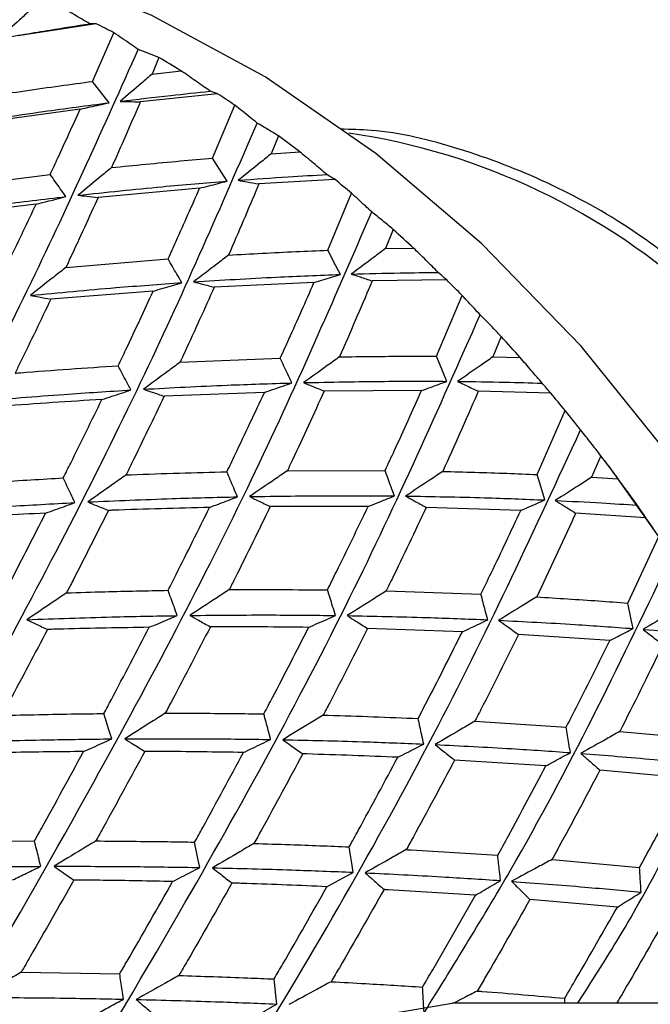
# Model space of a CAD drawing. Header units: millimetres. Extents: x 73 to 180, y 34 to 171.
# Tile 38 of 59: x 105.27 to 107.37, y 135.45 to 138.73. Entities that reach past the tile are written whole.
import ezdxf

# ---------------------------------------------------------------- set-up
doc = ezdxf.new("R2010")
doc.units = ezdxf.units.MM

msp = doc.modelspace()

# ---------------------------------------------------------------- linework, layer by layer
at = {"color": 7, "linetype": 'Continuous', "lineweight": 25}
for p, q in [((105.5284, 138.7155), (105.2689, 138.6752)), ((105.5165, 138.5235), (105.5872, 138.6853)), ((105.737, 138.6027), (105.7142, 138.5479)), ((105.7142, 138.5479), (105.8108, 138.5589)), ((105.9324, 138.4823), (105.6751, 138.4554)), ((105.9158, 138.2675), (105.9898, 138.4442)), ((105.4752, 138.4313), (105.1336, 138.384)), ((106.1352, 138.3418), (106.1111, 138.2822)), ((106.1111, 138.2822), (106.2065, 138.2884)), ((105.0305, 138.1694), (105.3751, 138.2135)), ((106.3234, 138.1962), (106.0699, 138.1818)), ((105.8725, 138.1674), (105.5348, 138.1367)), ((106.2996, 137.9606), (106.3785, 138.1508)), ((105.3285, 138.1145), (104.9827, 138.0716)), ((106.5171, 138.0303), (106.4913, 137.9663)), ((106.4913, 137.9663), (106.5848, 137.9681)), ((105.4274, 137.9036), (105.7674, 137.9316)), ((106.2534, 137.853), (105.9215, 137.8376)), ((106.6953, 137.8618), (106.4469, 137.8586)), ((105.7184, 137.8248), (105.3774, 137.7978)), ((106.6616, 137.6073), (106.7471, 137.8098)), ((106.8769, 137.673), (106.8487, 137.6051)), ((105.8075, 137.5875), (106.141, 137.6008)), ((106.8487, 137.6051), (106.9399, 137.603)), ((106.0887, 137.4871), (105.7544, 137.4744)), ((106.6116, 137.4932), (106.2874, 137.4914)), ((107.0422, 137.4842), (106.8004, 137.4909)), ((106.9963, 137.2134), (107.0899, 137.4265)), ((107.2087, 137.2755), (107.1778, 137.2043)), ((107.2336, 137.2427), (107.2214, 137.2589)), ((106.1649, 137.2262), (106.4901, 137.2266)), ((107.1778, 137.2043), (107.266, 137.1989)), ((106.4335, 137.1066), (106.1077, 137.1066)), ((106.9417, 137.0936), (106.6269, 137.1036)), ((107.3586, 137.0695), (107.1246, 137.0847)), ((107.2984, 136.785), (107.4014, 137.0069)), ((106.4938, 136.8253), (106.8092, 136.8146)), ((106.7475, 136.6895), (106.4319, 136.7002)), ((107.2383, 136.6606), (106.9345, 136.6803)), ((106.7892, 136.3912), (107.0931, 136.3715)), ((107.0257, 136.2422), (106.7216, 136.2616)), ((107.4969, 136.2009), (107.2054, 136.2282)), ((104.9832, 135.9889), (105.3228, 135.9923)), ((107.0463, 135.9306), (107.3375, 135.9042)), ((107.2636, 135.7719), (106.9725, 135.7976)), ((105.2784, 135.5546), (105.6066, 135.5491)), ((107.5482, 135.4519), (106.7136, 135.4519)), ((107.0882, 135.4519), (107.0881, 135.4678))]:
    msp.add_line(p, q, dxfattribs=at)
at = {"color": 7, "linetype": 'Continuous', "lineweight": 25, "flags": 128}
for points in [[(107.5482, 137.1227), (107.4476, 137.2637), (107.143, 137.641), (106.8119, 137.9826), (106.4593, 138.2833), (106.0907, 138.5386), (105.7115, 138.7447), (105.3275, 138.8983), (104.9446, 138.9972), (104.5685, 139.0398), (104.4369, 139.0413)], [(105.5712, 138.4523), (105.5516, 138.4778), (105.5165, 138.5235)], [(105.9645, 138.1911), (105.947, 138.2185), (105.9158, 138.2675)], [(106.3413, 137.88), (106.3264, 137.9088), (106.2996, 137.9606)], [(106.6959, 137.5239), (106.6836, 137.5538), (106.6616, 137.6073)], [(107.2336, 137.2427), (107.4396, 136.9514), (107.5482, 136.7811)], [(107.0225, 137.1285), (107.0132, 137.1589), (106.9963, 137.2134)], [(107.3161, 136.6999), (107.3098, 136.7304), (107.2984, 136.785)], [(105.5799, 136.3323), (105.5706, 136.3627), (105.5541, 136.4168)], [(105.8735, 135.9037), (105.8672, 135.9342), (105.8561, 135.9884)], [(106.1294, 135.4487), (106.1262, 135.4788), (106.1206, 135.5322)], [(106.7136, 133.0519), (106.5357, 133.0819), (106.3667, 133.1707), (106.215, 133.3137), (106.0884, 133.5037), (105.9931, 133.7312), (105.934, 133.9848), (105.9139, 134.2519), (105.934, 134.5189), (105.9931, 134.7725), (106.0884, 135), (106.215, 135.1901), (106.3667, 135.333), (106.5357, 135.4218), (106.7136, 135.4519)]]:
    msp.add_lwpolyline(points, dxfattribs=at)
at = {"color": 7, "linetype": 'Continuous', "lineweight": 25}
for centre, radius, start, end in [((103.7589, 135.1983), 3.9373, 62.3307, 63.2941), ((103.6291, 134.9634), 4.2057, 58.7507, 59.9198), ((103.5039, 134.7642), 4.4409, 55.9603, 56.8494), ((103.3524, 134.5495), 4.7037, 52.6445, 53.7296), ((103.2153, 134.3751), 4.9255, 50.045, 50.8748), ((103.0593, 134.1958), 5.1633, 46.9368, 47.9566), ((102.9267, 134.0577), 5.3547, 44.4833, 45.2681), ((102.786, 133.9243), 5.5487, 41.5289, 42.5008), ((102.6758, 133.8291), 5.6943, 39.1792, 39.9325), ((102.5704, 133.7461), 5.8285, 36.32838, 37.26895), ((102.4992, 133.695), 5.9161, 34.0431, 34.77746)]:
    msp.add_arc(centre, radius, start, end, dxfattribs=at)
at = {"color": 1, "linetype": 'Continuous', "lineweight": 25}
msp.add_arc((106.051, 136.1662), 2.2078, 47.3002, 81.7058, dxfattribs=at)
at = {"color": 7, "linetype": 'Continuous', "lineweight": 25}
for points, knots in [([(105.5068, 138.7154), (105.4897, 138.7255), (105.4556, 138.7456), (105.4213, 138.7654), (105.4041, 138.7753)], [0, 0, 0, 0, 0.499986, 1, 1, 1, 1]), ([(105.3068, 138.7592), (105.2956, 138.7488), (105.2618, 138.7175), (105.228, 138.6867), (105.2054, 138.6661)], [0, 0, 0, 0, 0.3320969, 1, 1, 1, 1]), ([(105.2054, 138.6661), (105.2619, 138.6758), (105.3623, 138.693), (105.4629, 138.7086), (105.5068, 138.7154)], [0, 0, 0, 0, 0.563491, 1, 1, 1, 1]), ([(105.5284, 138.7155), (105.5249, 138.7155), (105.5179, 138.7154), (105.5105, 138.7154), (105.5068, 138.7154)], [0, 0, 0, 0, 0.499968, 1, 1, 1, 1]), ([(105.6683, 138.6299), (105.6597, 138.6357), (105.6419, 138.648), (105.6149, 138.6664), (105.5965, 138.679), (105.5872, 138.6853)], [0, 0, 0, 0, 0.316326, 0.658148, 1, 1, 1, 1]), ([(103.5297, 134.6593), (103.7336, 134.9952), (104.2164, 135.7902), (104.805, 136.8532), (105.3174, 137.8449), (105.5548, 138.3759), (105.6683, 138.6299)], [0, 0, 0, 0, 0.23178, 0.548696, 0.784086, 1, 1, 1, 1]), ([(105.737, 138.6027), (105.7256, 138.6073), (105.7029, 138.6167), (105.6798, 138.6255), (105.6683, 138.6299)], [0, 0, 0, 0, 0.49998, 1, 1, 1, 1]), ([(105.7142, 138.5479), (105.7025, 138.5378), (105.6673, 138.5072), (105.6321, 138.477), (105.6086, 138.4569)], [0, 0, 0, 0, 0.332097, 1, 1, 1, 1]), ([(105.9077, 138.4906), (105.8916, 138.5021), (105.8594, 138.525), (105.827, 138.5476), (105.8108, 138.5589)], [0, 0, 0, 0, 0.499986, 1, 1, 1, 1]), ([(105.1765, 138.4752), (105.2533, 138.4867), (105.3665, 138.5036), (105.4799, 138.5186), (105.5165, 138.5235)], [0, 0, 0, 0, 0.67782, 1, 1, 1, 1]), ([(105.6086, 138.4569), (105.6647, 138.4637), (105.7644, 138.4757), (105.8641, 138.4861), (105.9077, 138.4906)], [0, 0, 0, 0, 0.563491, 1, 1, 1, 1]), ([(105.9324, 138.4823), (105.9284, 138.4837), (105.9204, 138.4863), (105.9119, 138.4892), (105.9077, 138.4906)], [0, 0, 0, 0, 0.4999682, 1, 1, 1, 1]), ([(105.0687, 138.3805), (105.1632, 138.3951), (105.3305, 138.421), (105.4982, 138.4428), (105.5712, 138.4523)], [0, 0, 0, 0, 0.5649916, 1, 1, 1, 1]), ([(105.4752, 138.4313), (105.486, 138.4336), (105.5179, 138.4404), (105.55, 138.4475), (105.5712, 138.4523)], [0, 0, 0, 0, 0.338089, 1, 1, 1, 1]), ([(105.6751, 138.4554), (105.6737, 138.4522), (105.6429, 138.38), (105.6105, 138.3065), (105.5795, 138.2362)], [0, 0, 0, 0, 0.044272, 1, 1, 1, 1]), ([(105.6086, 138.4569), (105.618, 138.4567), (105.6401, 138.4562), (105.6623, 138.4557), (105.6751, 138.4554)], [0, 0, 0, 0, 0.4225259, 1, 1, 1, 1]), ([(106.0643, 138.3846), (106.0564, 138.391), (106.04, 138.4041), (106.0152, 138.424), (105.9983, 138.4374), (105.9898, 138.4442)], [0, 0, 0, 0, 0.316326, 0.658148, 1, 1, 1, 1]), ([(105.3751, 138.2135), (105.3837, 138.232), (105.4179, 138.3054), (105.4507, 138.3775), (105.4752, 138.4313)], [0, 0, 0, 0, 0.252477, 1, 1, 1, 1]), ([(103.7866, 134.2081), (104.0055, 134.5534), (104.5234, 135.3701), (105.1514, 136.4826), (105.6955, 137.5334), (105.9449, 138.1092), (106.0643, 138.3846)], [0, 0, 0, 0, 0.231986, 0.548817, 0.784144, 1, 1, 1, 1]), ([(106.1352, 138.3418), (106.1234, 138.3491), (106.1, 138.3636), (106.0762, 138.3776), (106.0643, 138.3846)], [0, 0, 0, 0, 0.49998, 1, 1, 1, 1]), ([(107.5482, 137.8519), (107.4711, 137.9122), (107.3042, 138.0427), (107.0302, 138.1931), (106.7377, 138.3042), (106.5052, 138.3615), (106.3752, 138.3635), (106.3412, 138.364)], [0, 0, 0, 0, 0.203772, 0.441415, 0.679039, 0.915988, 1, 1, 1, 1]), ([(106.1111, 138.2822), (106.099, 138.2724), (106.0624, 138.2427), (106.0258, 138.2134), (106.0014, 138.1939)], [0, 0, 0, 0, 0.332097, 1, 1, 1, 1]), ([(106.2964, 138.213), (106.2815, 138.2257), (106.2516, 138.251), (106.2215, 138.2759), (106.2065, 138.2884)], [0, 0, 0, 0, 0.499986, 1, 1, 1, 1]), ([(105.5795, 138.2362), (105.6555, 138.2438), (105.7676, 138.2551), (105.8797, 138.2645), (105.9158, 138.2675)], [0, 0, 0, 0, 0.6778203, 1, 1, 1, 1]), ([(105.4275, 138.1394), (105.4213, 138.1482), (105.4038, 138.1729), (105.3863, 138.1976), (105.3751, 138.2135)], [0, 0, 0, 0, 0.356435, 1, 1, 1, 1]), ([(105.5795, 138.2362), (105.5669, 138.2257), (105.5295, 138.1947), (105.4922, 138.1642), (105.4674, 138.1439)], [0, 0, 0, 0, 0.336994, 1, 1, 1, 1]), ([(106.0014, 138.1939), (106.0568, 138.1979), (106.1551, 138.2051), (106.2535, 138.2106), (106.2964, 138.213)], [0, 0, 0, 0, 0.563491, 1, 1, 1, 1]), ([(106.3234, 138.1962), (106.319, 138.199), (106.3102, 138.2045), (106.301, 138.2102), (106.2964, 138.213)], [0, 0, 0, 0, 0.4999682, 1, 1, 1, 1]), ([(105.4674, 138.1439), (105.561, 138.1539), (105.7267, 138.1716), (105.8924, 138.1851), (105.9645, 138.1911)], [0, 0, 0, 0, 0.564992, 1, 1, 1, 1]), ([(105.8725, 138.1674), (105.8829, 138.17), (105.9134, 138.1777), (105.9441, 138.1857), (105.9645, 138.1911)], [0, 0, 0, 0, 0.338089, 1, 1, 1, 1]), ([(106.0699, 138.1818), (106.0684, 138.1783), (106.0358, 138.1), (106.0015, 138.0206), (105.9688, 137.9447)], [0, 0, 0, 0, 0.044272, 1, 1, 1, 1]), ([(106.0014, 138.1939), (106.011, 138.1922), (106.0338, 138.1881), (106.0567, 138.1841), (106.0699, 138.1818)], [0, 0, 0, 0, 0.4225259, 1, 1, 1, 1]), ([(104.9165, 138.0735), (105.0125, 138.087), (105.1828, 138.1108), (105.3532, 138.1307), (105.4275, 138.1394)], [0, 0, 0, 0, 0.564196, 1, 1, 1, 1]), ([(105.3285, 138.1145), (105.3399, 138.1173), (105.3728, 138.1254), (105.4059, 138.1339), (105.4275, 138.1394)], [0, 0, 0, 0, 0.345121, 1, 1, 1, 1]), ([(105.4674, 138.1439), (105.4769, 138.1429), (105.4993, 138.1405), (105.5218, 138.1381), (105.5348, 138.1367)], [0, 0, 0, 0, 0.420437, 1, 1, 1, 1]), ([(105.7674, 137.9316), (105.7765, 137.9516), (105.8124, 138.0308), (105.8468, 138.109), (105.8725, 138.1674)], [0, 0, 0, 0, 0.252477, 1, 1, 1, 1]), ([(106.4457, 138.0884), (106.4386, 138.095), (106.4238, 138.1088), (106.4014, 138.1297), (106.3861, 138.1438), (106.3785, 138.1508)], [0, 0, 0, 0, 0.316326, 0.658148, 1, 1, 1, 1]), ([(105.2176, 137.8829), (105.2258, 137.8998), (105.2636, 137.9778), (105.3, 138.0545), (105.3285, 138.1145)], [0, 0, 0, 0, 0.217429, 1, 1, 1, 1]), ([(105.5348, 138.1367), (105.5043, 138.0698), (105.4691, 137.9925), (105.4323, 137.9141), (105.4274, 137.9036)], [0, 0, 0, 0, 0.866157, 1, 1, 1, 1]), ([(104.0068, 133.7442), (104.2406, 134.0938), (104.7955, 134.9234), (105.468, 136.0746), (106.0512, 137.1767), (106.3181, 137.7933), (106.4457, 138.0884)], [0, 0, 0, 0, 0.231008, 0.548243, 0.783869, 1, 1, 1, 1]), ([(106.5171, 138.0303), (106.5053, 138.0401), (106.4817, 138.0597), (106.4577, 138.0788), (106.4457, 138.0884)], [0, 0, 0, 0, 0.49998, 1, 1, 1, 1]), ([(105.9688, 137.9447), (105.9557, 137.9346), (105.917, 137.9046), (105.8783, 137.875), (105.8527, 137.8554)], [0, 0, 0, 0, 0.336994, 1, 1, 1, 1]), ([(105.9688, 137.9447), (106.0436, 137.9489), (106.1539, 137.9549), (106.2641, 137.9592), (106.2996, 137.9606)], [0, 0, 0, 0, 0.67782, 1, 1, 1, 1]), ([(106.4913, 137.9663), (106.4787, 137.9568), (106.4407, 137.9282), (106.4029, 137.9), (106.3776, 137.8811)], [0, 0, 0, 0, 0.3320969, 1, 1, 1, 1]), ([(106.6668, 137.887), (106.6532, 137.9006), (106.626, 137.9278), (106.5985, 137.9547), (106.5848, 137.9681)], [0, 0, 0, 0, 0.499986, 1, 1, 1, 1]), ([(105.8133, 137.8527), (105.8079, 137.8621), (105.7925, 137.8884), (105.7772, 137.9147), (105.7674, 137.9316)], [0, 0, 0, 0, 0.356435, 1, 1, 1, 1]), ([(105.4274, 137.9036), (105.4139, 137.8929), (105.3745, 137.8616), (105.3351, 137.8307), (105.3092, 137.8104)], [0, 0, 0, 0, 0.341361, 1, 1, 1, 1]), ([(105.8527, 137.8554), (105.9448, 137.8611), (106.1078, 137.8712), (106.2706, 137.8773), (106.3413, 137.88)], [0, 0, 0, 0, 0.564992, 1, 1, 1, 1]), ([(106.2534, 137.853), (106.2632, 137.856), (106.2925, 137.8648), (106.3219, 137.8739), (106.3413, 137.88)], [0, 0, 0, 0, 0.3380891, 1, 1, 1, 1]), ([(106.3776, 137.8811), (106.432, 137.8827), (106.5284, 137.8854), (106.6247, 137.8865), (106.6668, 137.887)], [0, 0, 0, 0, 0.563491, 1, 1, 1, 1]), ([(106.3776, 137.8811), (106.3874, 137.878), (106.4105, 137.8704), (106.4336, 137.8629), (106.4469, 137.8586)], [0, 0, 0, 0, 0.422526, 1, 1, 1, 1]), ([(106.6953, 137.8618), (106.6907, 137.8659), (106.6813, 137.8742), (106.6716, 137.8828), (106.6668, 137.887)], [0, 0, 0, 0, 0.499968, 1, 1, 1, 1]), ([(105.3092, 137.8104), (105.4041, 137.8194), (105.5722, 137.8353), (105.7401, 137.8474), (105.8133, 137.8527)], [0, 0, 0, 0, 0.564196, 1, 1, 1, 1]), ([(105.7184, 137.8248), (105.7293, 137.8279), (105.7608, 137.837), (105.7925, 137.8465), (105.8133, 137.8527)], [0, 0, 0, 0, 0.345121, 1, 1, 1, 1]), ([(105.8527, 137.8554), (105.8623, 137.8529), (105.8852, 137.847), (105.9082, 137.841), (105.9215, 137.8376)], [0, 0, 0, 0, 0.420437, 1, 1, 1, 1]), ([(106.141, 137.6008), (106.1508, 137.6222), (106.1892, 137.7067), (106.2259, 137.7904), (106.2534, 137.853)], [0, 0, 0, 0, 0.252477, 1, 1, 1, 1]), ([(106.4469, 137.8586), (106.4454, 137.8549), (106.4104, 137.771), (106.3735, 137.6863), (106.3383, 137.6054)], [0, 0, 0, 0, 0.044272, 1, 1, 1, 1]), ([(105.6014, 137.5759), (105.6101, 137.5941), (105.6499, 137.6777), (105.6884, 137.7602), (105.7184, 137.8248)], [0, 0, 0, 0, 0.217429, 1, 1, 1, 1]), ([(105.9215, 137.8376), (105.8891, 137.7657), (105.8517, 137.6827), (105.8127, 137.5988), (105.8075, 137.5875)], [0, 0, 0, 0, 0.866157, 1, 1, 1, 1]), ([(105.3774, 137.7978), (105.3438, 137.7277), (105.3046, 137.6459), (105.2639, 137.5631), (105.2581, 137.5512)], [0, 0, 0, 0, 0.856911, 1, 1, 1, 1]), ([(105.3092, 137.8104), (105.3187, 137.8086), (105.3414, 137.8044), (105.3642, 137.8002), (105.3774, 137.7978)], [0, 0, 0, 0, 0.419713, 1, 1, 1, 1]), ([(106.8066, 137.7457), (106.8003, 137.7525), (106.7872, 137.7667), (106.7674, 137.7881), (106.7538, 137.8026), (106.7471, 137.8098)], [0, 0, 0, 0, 0.316326, 0.658148, 1, 1, 1, 1]), ([(104.1881, 133.2753), (104.436, 133.6239), (105.0287, 134.4573), (105.7498, 135.6357), (106.379, 136.7804), (106.6682, 137.4333), (106.8066, 137.7457)], [0, 0, 0, 0, 0.228809, 0.54695, 0.783251, 1, 1, 1, 1]), ([(106.8769, 137.673), (106.8653, 137.6852), (106.8421, 137.7097), (106.8184, 137.7337), (106.8066, 137.7457)], [0, 0, 0, 0, 0.49998, 1, 1, 1, 1]), ([(105.8075, 137.5875), (105.7936, 137.5772), (105.7528, 137.547), (105.7121, 137.5172), (105.6853, 137.4975)], [0, 0, 0, 0, 0.341361, 1, 1, 1, 1]), ([(106.1798, 137.5185), (106.1752, 137.5283), (106.1622, 137.5557), (106.1493, 137.5832), (106.141, 137.6008)], [0, 0, 0, 0, 0.356435, 1, 1, 1, 1]), ([(106.3383, 137.6054), (106.3248, 137.5957), (106.2847, 137.5669), (106.2447, 137.5384), (106.2183, 137.5195)], [0, 0, 0, 0, 0.336994, 1, 1, 1, 1]), ([(106.3383, 137.6054), (106.4114, 137.6064), (106.5194, 137.6078), (106.627, 137.6074), (106.6616, 137.6073)], [0, 0, 0, 0, 0.67782, 1, 1, 1, 1]), ([(106.8487, 137.6051), (106.8357, 137.596), (106.7964, 137.5686), (106.7574, 137.5416), (106.7313, 137.5236)], [0, 0, 0, 0, 0.332097, 1, 1, 1, 1]), ([(107.0131, 137.5178), (107.0009, 137.532), (106.9767, 137.5606), (106.9521, 137.5889), (106.9399, 137.603)], [0, 0, 0, 0, 0.499986, 1, 1, 1, 1]), ([(105.2581, 137.5512), (105.2641, 137.5517), (105.3787, 137.561), (105.493, 137.5687), (105.6014, 137.5759)], [0, 0, 0, 0, 0.052522, 1, 1, 1, 1]), ([(105.6439, 137.4951), (105.6389, 137.5047), (105.6247, 137.5316), (105.6105, 137.5586), (105.6014, 137.5759)], [0, 0, 0, 0, 0.355893, 1, 1, 1, 1]), ([(105.6853, 137.4975), (105.7785, 137.5025), (105.9435, 137.5112), (106.1081, 137.5163), (106.1798, 137.5185)], [0, 0, 0, 0, 0.564196, 1, 1, 1, 1]), ([(106.0887, 137.4871), (106.0991, 137.4906), (106.1293, 137.5009), (106.1598, 137.5115), (106.1798, 137.5185)], [0, 0, 0, 0, 0.345121, 1, 1, 1, 1]), ([(106.2183, 137.5195), (106.3084, 137.5214), (106.468, 137.5247), (106.6268, 137.5241), (106.6959, 137.5239)], [0, 0, 0, 0, 0.564992, 1, 1, 1, 1]), ([(106.2183, 137.5195), (106.228, 137.5156), (106.251, 137.5062), (106.2741, 137.4969), (106.2874, 137.4914)], [0, 0, 0, 0, 0.420437, 1, 1, 1, 1]), ([(106.6116, 137.4932), (106.6211, 137.4966), (106.649, 137.5067), (106.6772, 137.517), (106.6959, 137.5239)], [0, 0, 0, 0, 0.338089, 1, 1, 1, 1]), ([(106.7313, 137.5236), (106.741, 137.519), (106.764, 137.5081), (106.7871, 137.4972), (106.8004, 137.4909)], [0, 0, 0, 0, 0.4225259, 1, 1, 1, 1]), ([(106.7313, 137.5236), (106.7843, 137.5229), (106.8784, 137.5217), (106.9721, 137.519), (107.0131, 137.5178)], [0, 0, 0, 0, 0.563491, 1, 1, 1, 1]), ([(107.0422, 137.4842), (107.0374, 137.4897), (107.0279, 137.5008), (107.018, 137.5121), (107.0131, 137.5178)], [0, 0, 0, 0, 0.499968, 1, 1, 1, 1]), ([(105.1345, 137.4578), (105.2304, 137.4657), (105.4004, 137.4799), (105.5699, 137.4905), (105.6439, 137.4951)], [0, 0, 0, 0, 0.5634969, 1, 1, 1, 1]), ([(105.5472, 137.4634), (105.5583, 137.467), (105.5904, 137.4773), (105.6228, 137.4881), (105.6439, 137.4951)], [0, 0, 0, 0, 0.345901, 1, 1, 1, 1]), ([(105.6853, 137.4975), (105.695, 137.4943), (105.718, 137.4866), (105.741, 137.4789), (105.7544, 137.4744)], [0, 0, 0, 0, 0.4197134, 1, 1, 1, 1]), ([(105.9635, 137.2227), (105.9728, 137.242), (106.0154, 137.3306), (106.0565, 137.4184), (106.0887, 137.4871)], [0, 0, 0, 0, 0.217429, 1, 1, 1, 1]), ([(106.2874, 137.4914), (106.2526, 137.4151), (106.2124, 137.3269), (106.1705, 137.2381), (106.1649, 137.2262)], [0, 0, 0, 0, 0.866157, 1, 1, 1, 1]), ([(106.4901, 137.2266), (106.5006, 137.2491), (106.5422, 137.3383), (106.5819, 137.4269), (106.6116, 137.4932)], [0, 0, 0, 0, 0.252477, 1, 1, 1, 1]), ([(106.8004, 137.4909), (106.7987, 137.487), (106.7606, 137.3982), (106.7205, 137.3089), (106.6821, 137.2236)], [0, 0, 0, 0, 0.044272, 1, 1, 1, 1]), ([(105.5472, 137.4634), (105.4377, 137.4565), (105.3231, 137.4492), (105.2082, 137.4404), (105.2031, 137.44)], [0, 0, 0, 0, 0.956081, 1, 1, 1, 1]), ([(105.4186, 137.2019), (105.4269, 137.2185), (105.4706, 137.3062), (105.5129, 137.393), (105.5472, 137.4634)], [0, 0, 0, 0, 0.189387, 1, 1, 1, 1]), ([(105.7544, 137.4744), (105.7187, 137.3997), (105.677, 137.3125), (105.6337, 137.2244), (105.6275, 137.2118)], [0, 0, 0, 0, 0.856911, 1, 1, 1, 1]), ([(107.1412, 137.3621), (107.1358, 137.3689), (107.1245, 137.3832), (107.1074, 137.4047), (107.0957, 137.4192), (107.0899, 137.4265)], [0, 0, 0, 0, 0.316326, 0.658148, 1, 1, 1, 1]), ([(104.3293, 132.8097), (104.5898, 133.1519), (105.2199, 133.9795), (105.9924, 135.1727), (106.6736, 136.3509), (106.9899, 137.0349), (107.1412, 137.3621)], [0, 0, 0, 0, 0.225257, 0.544864, 0.782253, 1, 1, 1, 1]), ([(107.2087, 137.2755), (107.1976, 137.2901), (107.1753, 137.3191), (107.1526, 137.3478), (107.1412, 137.3621)], [0, 0, 0, 0, 0.49998, 1, 1, 1, 1]), ([(105.6275, 137.2118), (105.6334, 137.212), (105.7457, 137.2167), (105.8575, 137.2198), (105.9635, 137.2227)], [0, 0, 0, 0, 0.052522, 1, 1, 1, 1]), ([(105.9985, 137.1391), (105.9943, 137.149), (105.9826, 137.1769), (105.971, 137.2048), (105.9635, 137.2227)], [0, 0, 0, 0, 0.3558927, 1, 1, 1, 1]), ([(106.1649, 137.2262), (106.1505, 137.2163), (106.1084, 137.1873), (106.0665, 137.1587), (106.0389, 137.1399)], [0, 0, 0, 0, 0.341361, 1, 1, 1, 1]), ([(106.521, 137.142), (106.5173, 137.1521), (106.5071, 137.1802), (106.4968, 137.2084), (106.4901, 137.2266)], [0, 0, 0, 0, 0.356435, 1, 1, 1, 1]), ([(106.6821, 137.2236), (106.6682, 137.2143), (106.6269, 137.1868), (106.5858, 137.1596), (106.5585, 137.1416)], [0, 0, 0, 0, 0.336994, 1, 1, 1, 1]), ([(106.6821, 137.2236), (106.7533, 137.2218), (106.8582, 137.2191), (106.9627, 137.2148), (106.9963, 137.2134)], [0, 0, 0, 0, 0.67782, 1, 1, 1, 1]), ([(105.0722, 137.1804), (105.1158, 137.1834), (105.2315, 137.1914), (105.3468, 137.1978), (105.4186, 137.2019)], [0, 0, 0, 0, 0.377594, 1, 1, 1, 1]), ([(105.457, 137.1197), (105.4525, 137.1295), (105.4396, 137.1569), (105.4268, 137.1842), (105.4186, 137.2019)], [0, 0, 0, 0, 0.357465, 1, 1, 1, 1]), ([(105.6275, 137.2118), (105.613, 137.2015), (105.5704, 137.1713), (105.528, 137.1414), (105.5001, 137.1218)], [0, 0, 0, 0, 0.3414968, 1, 1, 1, 1]), ([(107.1778, 137.2043), (107.1643, 137.1956), (107.1239, 137.1697), (107.0837, 137.144), (107.0568, 137.1269)], [0, 0, 0, 0, 0.332097, 1, 1, 1, 1]), ([(107.3297, 137.1111), (107.3192, 137.1258), (107.2981, 137.1552), (107.2767, 137.1843), (107.266, 137.1989)], [0, 0, 0, 0, 0.499986, 1, 1, 1, 1]), ([(105.5001, 137.1218), (105.5939, 137.1259), (105.7605, 137.1333), (105.9261, 137.1373), (105.9985, 137.1391)], [0, 0, 0, 0, 0.563497, 1, 1, 1, 1]), ([(105.5001, 137.1218), (105.5098, 137.1178), (105.5327, 137.1085), (105.5557, 137.0991), (105.569, 137.0937)], [0, 0, 0, 0, 0.421545, 1, 1, 1, 1]), ([(105.9055, 137.1036), (105.9162, 137.1076), (105.947, 137.1193), (105.9781, 137.1312), (105.9985, 137.1391)], [0, 0, 0, 0, 0.345901, 1, 1, 1, 1]), ([(106.0389, 137.1399), (106.1298, 137.1412), (106.291, 137.1436), (106.4512, 137.1425), (106.521, 137.142)], [0, 0, 0, 0, 0.564196, 1, 1, 1, 1]), ([(106.0389, 137.1399), (106.0485, 137.1352), (106.0714, 137.1241), (106.0944, 137.113), (106.1077, 137.1066)], [0, 0, 0, 0, 0.419713, 1, 1, 1, 1]), ([(106.4335, 137.1066), (106.4436, 137.1106), (106.4726, 137.1223), (106.5018, 137.1342), (106.521, 137.142)], [0, 0, 0, 0, 0.3451214, 1, 1, 1, 1]), ([(106.5585, 137.1416), (106.5681, 137.1363), (106.5909, 137.1236), (106.6137, 137.111), (106.6269, 137.1036)], [0, 0, 0, 0, 0.420437, 1, 1, 1, 1]), ([(106.5585, 137.1416), (106.6462, 137.1401), (106.8014, 137.1375), (106.9555, 137.1312), (107.0225, 137.1285)], [0, 0, 0, 0, 0.564992, 1, 1, 1, 1]), ([(106.9417, 137.0936), (106.9508, 137.0975), (106.9776, 137.109), (107.0046, 137.1207), (107.0225, 137.1285)], [0, 0, 0, 0, 0.338089, 1, 1, 1, 1]), ([(107.0568, 137.1269), (107.0664, 137.1209), (107.089, 137.1068), (107.1116, 137.0928), (107.1246, 137.0847)], [0, 0, 0, 0, 0.4225259, 1, 1, 1, 1]), ([(107.0568, 137.1269), (107.1082, 137.1243), (107.1994, 137.1197), (107.2901, 137.1137), (107.3297, 137.1111)], [0, 0, 0, 0, 0.563491, 1, 1, 1, 1]), ([(104.9441, 137.0873), (105.0405, 137.0943), (105.2119, 137.1067), (105.3825, 137.1157), (105.457, 137.1197)], [0, 0, 0, 0, 0.562871, 1, 1, 1, 1]), ([(105.3598, 137.0847), (105.3707, 137.0886), (105.403, 137.1), (105.4355, 137.1119), (105.457, 137.1197)], [0, 0, 0, 0, 0.339657, 1, 1, 1, 1]), ([(105.569, 137.0937), (105.5301, 137.0163), (105.4841, 136.925), (105.4367, 136.8329), (105.4294, 136.8189)], [0, 0, 0, 0, 0.848139, 1, 1, 1, 1]), ([(105.9055, 137.1036), (105.7984, 137.101), (105.6864, 137.0982), (105.574, 137.0939), (105.569, 137.0937)], [0, 0, 0, 0, 0.956081, 1, 1, 1, 1]), ([(105.7677, 136.8275), (105.7766, 136.8451), (105.8234, 136.9375), (105.8688, 137.0292), (105.9055, 137.1036)], [0, 0, 0, 0, 0.189387, 1, 1, 1, 1]), ([(106.1077, 137.1066), (106.0693, 137.0278), (106.0245, 136.9357), (105.978, 136.8431), (105.9713, 136.8299)], [0, 0, 0, 0, 0.856911, 1, 1, 1, 1]), ([(106.2982, 136.8289), (106.3082, 136.8491), (106.3544, 136.942), (106.3988, 137.0343), (106.4335, 137.1066)], [0, 0, 0, 0, 0.217429, 1, 1, 1, 1]), ([(106.6269, 137.1036), (106.5891, 137.0234), (106.5454, 136.9308), (106.4999, 136.8377), (106.4938, 136.8253)], [0, 0, 0, 0, 0.866157, 1, 1, 1, 1]), ([(106.8092, 136.8146), (106.8206, 136.8381), (106.8659, 136.9313), (106.9093, 137.0242), (106.9417, 137.0936)], [0, 0, 0, 0, 0.252477, 1, 1, 1, 1]), ([(107.3586, 137.0695), (107.3538, 137.0764), (107.3444, 137.0901), (107.3346, 137.1041), (107.3297, 137.1111)], [0, 0, 0, 0, 0.499968, 1, 1, 1, 1]), ([(105.3598, 137.0847), (105.2622, 137.0796), (105.1467, 137.0735), (105.0308, 137.066), (105.0128, 137.0648)], [0, 0, 0, 0, 0.84432, 1, 1, 1, 1]), ([(105.2194, 136.8108), (105.2272, 136.8258), (105.2749, 136.9176), (105.3211, 137.0086), (105.3598, 137.0847)], [0, 0, 0, 0, 0.163703, 1, 1, 1, 1]), ([(107.1246, 137.0847), (107.1228, 137.0805), (107.0809, 136.9876), (107.0369, 136.8944), (106.995, 136.8053)], [0, 0, 0, 0, 0.044272, 1, 1, 1, 1]), ([(106.62, 135.4196), (106.7245, 135.5884), (107.038, 136.0947), (107.2818, 136.604), (107.4443, 136.9435)], [0, 0, 0, 0, 0.3333843, 1, 1, 1, 1]), ([(105.4294, 136.8189), (105.4721, 136.8203), (105.5851, 136.824), (105.6976, 136.8262), (105.7677, 136.8275)], [0, 0, 0, 0, 0.377594, 1, 1, 1, 1]), ([(105.7983, 136.7432), (105.7947, 136.7532), (105.7844, 136.7814), (105.7742, 136.8095), (105.7677, 136.8275)], [0, 0, 0, 0, 0.357465, 1, 1, 1, 1]), ([(105.9713, 136.8299), (105.9564, 136.82), (105.9126, 136.7911), (105.869, 136.7626), (105.8403, 136.7438)], [0, 0, 0, 0, 0.341497, 1, 1, 1, 1]), ([(105.9713, 136.8299), (105.9771, 136.8299), (106.0864, 136.8305), (106.1952, 136.8297), (106.2982, 136.8289)], [0, 0, 0, 0, 0.052522, 1, 1, 1, 1]), ([(106.3251, 136.7437), (106.3219, 136.7538), (106.3129, 136.7822), (106.304, 136.8106), (106.2982, 136.8289)], [0, 0, 0, 0, 0.355893, 1, 1, 1, 1]), ([(105.4294, 136.8189), (105.4146, 136.8088), (105.3706, 136.7789), (105.3267, 136.7492), (105.2976, 136.7296)], [0, 0, 0, 0, 0.336822, 1, 1, 1, 1]), ([(106.4938, 136.8253), (106.479, 136.8159), (106.4357, 136.7883), (106.3927, 136.7611), (106.3644, 136.7431)], [0, 0, 0, 0, 0.341361, 1, 1, 1, 1]), ([(106.8317, 136.7293), (106.8291, 136.7394), (106.8215, 136.7678), (106.814, 136.7963), (106.8092, 136.8146)], [0, 0, 0, 0, 0.3564348, 1, 1, 1, 1]), ([(106.995, 136.8053), (106.9806, 136.7965), (106.9382, 136.7705), (106.896, 136.7447), (106.868, 136.7276)], [0, 0, 0, 0, 0.336994, 1, 1, 1, 1]), ([(106.995, 136.8053), (107.0637, 136.8012), (107.1652, 136.7951), (107.2659, 136.7875), (107.2984, 136.785)], [0, 0, 0, 0, 0.67782, 1, 1, 1, 1]), ([(107.4732, 136.7702), (107.4594, 136.7621), (107.4179, 136.7377), (107.3767, 136.7135), (107.3492, 136.6973)], [0, 0, 0, 0, 0.332097, 1, 1, 1, 1]), ([(105.2976, 136.7296), (105.3919, 136.733), (105.5593, 136.739), (105.7256, 136.7419), (105.7983, 136.7432)], [0, 0, 0, 0, 0.5628712, 1, 1, 1, 1]), ([(105.2976, 136.7296), (105.3073, 136.7249), (105.3301, 136.7141), (105.353, 136.7032), (105.3661, 136.697)], [0, 0, 0, 0, 0.425235, 1, 1, 1, 1]), ([(105.7046, 136.7042), (105.7152, 136.7086), (105.7462, 136.7214), (105.7776, 136.7345), (105.7983, 136.7432)], [0, 0, 0, 0, 0.3396566, 1, 1, 1, 1]), ([(105.8403, 136.7438), (105.9317, 136.7446), (106.0938, 136.7461), (106.2548, 136.7444), (106.3251, 136.7437)], [0, 0, 0, 0, 0.563497, 1, 1, 1, 1]), ([(105.8403, 136.7438), (105.8498, 136.7384), (105.8725, 136.7258), (105.8953, 136.7132), (105.9084, 136.7059)], [0, 0, 0, 0, 0.421545, 1, 1, 1, 1]), ([(106.2356, 136.704), (106.2458, 136.7085), (106.2755, 136.7216), (106.3055, 136.7349), (106.3251, 136.7437)], [0, 0, 0, 0, 0.3459006, 1, 1, 1, 1]), ([(106.3644, 136.7431), (106.3738, 136.7371), (106.3963, 136.7228), (106.4188, 136.7085), (106.4319, 136.7002)], [0, 0, 0, 0, 0.419713, 1, 1, 1, 1]), ([(106.3644, 136.7431), (106.4526, 136.7414), (106.609, 136.7383), (106.7641, 136.732), (106.8317, 136.7293)], [0, 0, 0, 0, 0.564196, 1, 1, 1, 1]), ([(106.7475, 136.6895), (106.7572, 136.694), (106.785, 136.7071), (106.8133, 136.7205), (106.8317, 136.7293)], [0, 0, 0, 0, 0.345121, 1, 1, 1, 1]), ([(105.3661, 136.697), (105.3241, 136.6172), (105.274, 136.522), (105.2225, 136.4261), (105.2142, 136.4106)], [0, 0, 0, 0, 0.83894, 1, 1, 1, 1]), ([(105.7046, 136.7042), (105.6095, 136.7026), (105.4969, 136.7008), (105.3837, 136.6975), (105.3661, 136.697)], [0, 0, 0, 0, 0.84432, 1, 1, 1, 1]), ([(105.5541, 136.4168), (105.5624, 136.4325), (105.6136, 136.5287), (105.6631, 136.6243), (105.7046, 136.7042)], [0, 0, 0, 0, 0.163703, 1, 1, 1, 1]), ([(105.9084, 136.7059), (105.8665, 136.6246), (105.8171, 136.5289), (105.7661, 136.4326), (105.7583, 136.418)], [0, 0, 0, 0, 0.848139, 1, 1, 1, 1]), ([(106.2356, 136.704), (106.1315, 136.7051), (106.0227, 136.7062), (105.9132, 136.7059), (105.9084, 136.7059)], [0, 0, 0, 0, 0.956081, 1, 1, 1, 1]), ([(106.0867, 136.4156), (106.0963, 136.4338), (106.1469, 136.5303), (106.1959, 136.6262), (106.2356, 136.704)], [0, 0, 0, 0, 0.189387, 1, 1, 1, 1]), ([(106.4319, 136.7002), (106.3902, 136.6178), (106.3417, 136.5217), (106.2913, 136.4253), (106.2841, 136.4115)], [0, 0, 0, 0, 0.856911, 1, 1, 1, 1]), ([(106.868, 136.7276), (106.8773, 136.721), (106.8995, 136.7052), (106.9216, 136.6895), (106.9345, 136.6803)], [0, 0, 0, 0, 0.4204373, 1, 1, 1, 1]), ([(106.868, 136.7276), (106.9528, 136.7233), (107.1029, 136.7157), (107.2515, 136.7047), (107.3161, 136.6999)], [0, 0, 0, 0, 0.564992, 1, 1, 1, 1]), ([(107.2383, 136.6606), (107.2471, 136.665), (107.2728, 136.678), (107.2989, 136.6912), (107.3161, 136.6999)], [0, 0, 0, 0, 0.338089, 1, 1, 1, 1]), ([(107.3492, 136.6973), (107.3584, 136.6901), (107.3802, 136.673), (107.402, 136.656), (107.4145, 136.6461)], [0, 0, 0, 0, 0.422526, 1, 1, 1, 1]), ([(107.3492, 136.6973), (107.3987, 136.6932), (107.4652, 136.6877), (107.5313, 136.6812), (107.5482, 136.6795)], [0, 0, 0, 0, 0.744151, 1, 1, 1, 1]), ([(106.6003, 136.4005), (106.6112, 136.4215), (106.6613, 136.518), (106.7097, 136.6142), (106.7475, 136.6895)], [0, 0, 0, 0, 0.217429, 1, 1, 1, 1]), ([(106.9345, 136.6803), (106.8932, 136.5969), (106.8455, 136.5006), (106.7958, 136.4041), (106.7892, 136.3912)], [0, 0, 0, 0, 0.866157, 1, 1, 1, 1]), ([(107.0931, 136.3715), (107.1056, 136.3958), (107.1552, 136.4922), (107.2028, 136.5886), (107.2383, 136.6606)], [0, 0, 0, 0, 0.252477, 1, 1, 1, 1]), ([(107.4145, 136.6461), (107.4125, 136.6419), (107.3663, 136.5455), (107.318, 136.4492), (107.2718, 136.3571)], [0, 0, 0, 0, 0.044272, 1, 1, 1, 1]), ([(105.2142, 136.4106), (105.2963, 136.4125), (105.4099, 136.4151), (105.5228, 136.4164), (105.5541, 136.4168)], [0, 0, 0, 0, 0.723515, 1, 1, 1, 1]), ([(105.7583, 136.418), (105.7431, 136.4083), (105.6979, 136.3797), (105.6529, 136.3514), (105.6231, 136.3326)], [0, 0, 0, 0, 0.336822, 1, 1, 1, 1]), ([(105.7583, 136.418), (105.7998, 136.4179), (105.9096, 136.4179), (106.0187, 136.4165), (106.0867, 136.4156)], [0, 0, 0, 0, 0.377594, 1, 1, 1, 1]), ([(106.109, 136.3304), (106.1064, 136.3405), (106.0989, 136.3689), (106.0915, 136.3973), (106.0867, 136.4156)], [0, 0, 0, 0, 0.357465, 1, 1, 1, 1]), ([(106.2841, 136.4115), (106.2687, 136.4021), (106.2238, 136.3747), (106.1791, 136.3476), (106.1497, 136.3297)], [0, 0, 0, 0, 0.3414968, 1, 1, 1, 1]), ([(106.2841, 136.4115), (106.2896, 136.4113), (106.3955, 136.4086), (106.5007, 136.4044), (106.6003, 136.4005)], [0, 0, 0, 0, 0.052522, 1, 1, 1, 1]), ([(106.6187, 136.3151), (106.6165, 136.3253), (106.6104, 136.3537), (106.6042, 136.3822), (106.6003, 136.4005)], [0, 0, 0, 0, 0.355893, 1, 1, 1, 1]), ([(106.7892, 136.3912), (106.774, 136.3823), (106.7297, 136.3563), (106.6856, 136.3305), (106.6566, 136.3134)], [0, 0, 0, 0, 0.341361, 1, 1, 1, 1]), ([(107.107, 136.2867), (107.1054, 136.2968), (107.1007, 136.325), (107.0961, 136.3533), (107.0931, 136.3715)], [0, 0, 0, 0, 0.356435, 1, 1, 1, 1]), ([(107.2718, 136.3571), (107.2571, 136.3489), (107.2137, 136.3245), (107.1705, 136.3002), (107.1419, 136.2841)], [0, 0, 0, 0, 0.336994, 1, 1, 1, 1]), ([(107.2718, 136.3571), (107.3378, 136.3512), (107.4303, 136.3429), (107.522, 136.3332), (107.5482, 136.3304)], [0, 0, 0, 0, 0.714312, 1, 1, 1, 1]), ([(105.0784, 136.3221), (105.1727, 136.3248), (105.3406, 136.3295), (105.507, 136.3315), (105.5799, 136.3323)], [0, 0, 0, 0, 0.562301, 1, 1, 1, 1]), ([(105.4862, 136.2902), (105.4964, 136.2947), (105.5275, 136.3086), (105.5589, 136.3228), (105.5799, 136.3323)], [0, 0, 0, 0, 0.3294102, 1, 1, 1, 1]), ([(105.6231, 136.3326), (105.7146, 136.333), (105.8773, 136.3336), (106.0385, 136.3314), (106.109, 136.3304)], [0, 0, 0, 0, 0.562871, 1, 1, 1, 1]), ([(105.6231, 136.3326), (105.6326, 136.3267), (105.6549, 136.3126), (105.6773, 136.2986), (105.6902, 136.2906)], [0, 0, 0, 0, 0.425235, 1, 1, 1, 1]), ([(106.0186, 136.2871), (106.0287, 136.2919), (106.0587, 136.3062), (106.089, 136.3208), (106.109, 136.3304)], [0, 0, 0, 0, 0.339657, 1, 1, 1, 1]), ([(106.1497, 136.3297), (106.159, 136.323), (106.1811, 136.3073), (106.2032, 136.2916), (106.216, 136.2825)], [0, 0, 0, 0, 0.421545, 1, 1, 1, 1]), ([(106.1497, 136.3297), (106.2382, 136.3277), (106.3953, 136.3243), (106.5508, 136.3179), (106.6187, 136.3151)], [0, 0, 0, 0, 0.5634969, 1, 1, 1, 1]), ([(106.5322, 136.271), (106.5421, 136.276), (106.5707, 136.2906), (106.5997, 136.3054), (106.6187, 136.3151)], [0, 0, 0, 0, 0.345901, 1, 1, 1, 1]), ([(106.6566, 136.3134), (106.6657, 136.3062), (106.6873, 136.2889), (106.709, 136.2716), (106.7216, 136.2616)], [0, 0, 0, 0, 0.419713, 1, 1, 1, 1]), ([(106.6566, 136.3134), (106.7417, 136.3092), (106.8927, 136.3017), (107.042, 136.2912), (107.107, 136.2867)], [0, 0, 0, 0, 0.564196, 1, 1, 1, 1]), ([(105.4862, 136.2902), (105.4066, 136.2894), (105.2936, 136.2884), (105.18, 136.286), (105.1464, 136.2853)], [0, 0, 0, 0, 0.703975, 1, 1, 1, 1]), ([(105.3228, 135.9923), (105.3305, 136.0062), (105.386, 136.1058), (105.4398, 136.2049), (105.4862, 136.2902)], [0, 0, 0, 0, 0.139085, 1, 1, 1, 1]), ([(105.6902, 136.2906), (105.645, 136.2073), (105.5912, 136.108), (105.5358, 136.0083), (105.5268, 135.9922)], [0, 0, 0, 0, 0.83894, 1, 1, 1, 1]), ([(106.0186, 136.2871), (105.9264, 136.2885), (105.8172, 136.2901), (105.7073, 136.2905), (105.6902, 136.2906)], [0, 0, 0, 0, 0.84432, 1, 1, 1, 1]), ([(105.8561, 135.9884), (105.8651, 136.0047), (105.9203, 136.1045), (105.9738, 136.2039), (106.0186, 136.2871)], [0, 0, 0, 0, 0.163703, 1, 1, 1, 1]), ([(106.216, 136.2825), (106.1706, 136.1981), (106.1172, 136.0987), (106.062, 135.9989), (106.0536, 135.9837)], [0, 0, 0, 0, 0.848139, 1, 1, 1, 1]), ([(106.5322, 136.271), (106.4317, 136.2751), (106.3265, 136.2793), (106.2206, 136.2823), (106.216, 136.2825)], [0, 0, 0, 0, 0.956081, 1, 1, 1, 1]), ([(106.3706, 135.9725), (106.381, 135.9913), (106.4359, 136.091), (106.4891, 136.1904), (106.5322, 136.271)], [0, 0, 0, 0, 0.189387, 1, 1, 1, 1]), ([(107.0257, 136.2422), (107.035, 136.2473), (107.0619, 136.262), (107.0891, 136.2769), (107.107, 136.2867)], [0, 0, 0, 0, 0.345121, 1, 1, 1, 1]), ([(107.1419, 136.2841), (107.1508, 136.2762), (107.1719, 136.2576), (107.1931, 136.239), (107.2054, 136.2282)], [0, 0, 0, 0, 0.4204373, 1, 1, 1, 1]), ([(107.1419, 136.2841), (107.2234, 136.2776), (107.3597, 136.2667), (107.4942, 136.2529), (107.5482, 136.2473)], [0, 0, 0, 0, 0.5982976, 1, 1, 1, 1]), ([(106.7216, 136.2616), (106.6763, 136.1764), (106.6234, 136.077), (106.5686, 135.9775), (106.5608, 135.9633)], [0, 0, 0, 0, 0.8569114, 1, 1, 1, 1]), ([(106.865, 135.9444), (106.8769, 135.966), (106.9315, 136.0653), (106.9844, 136.1646), (107.0257, 136.2422)], [0, 0, 0, 0, 0.217429, 1, 1, 1, 1]), ([(107.2054, 136.2282), (107.1601, 136.1422), (107.1078, 136.043), (107.0535, 135.9439), (107.0463, 135.9306)], [0, 0, 0, 0, 0.866157, 1, 1, 1, 1]), ([(107.1317, 135.4519), (107.1787, 135.5251), (107.3352, 135.769), (107.4605, 136.0179), (107.5482, 136.1921)], [0, 0, 0, 0, 0.300389, 1, 1, 1, 1]), ([(107.3375, 135.9042), (107.3512, 135.9292), (107.4055, 136.0279), (107.4578, 136.1269), (107.4969, 136.2009)], [0, 0, 0, 0, 0.252477, 1, 1, 1, 1]), ([(105.3438, 135.9077), (105.3413, 135.918), (105.3343, 135.9461), (105.3273, 135.9743), (105.3228, 135.9923)], [0, 0, 0, 0, 0.3625703, 1, 1, 1, 1]), ([(105.5268, 135.9922), (105.5115, 135.9829), (105.465, 135.9546), (105.4188, 135.9266), (105.3878, 135.9079)], [0, 0, 0, 0, 0.329633, 1, 1, 1, 1]), ([(105.5268, 135.9922), (105.6065, 135.9916), (105.7165, 135.9908), (105.8258, 135.9889), (105.8561, 135.9884)], [0, 0, 0, 0, 0.723515, 1, 1, 1, 1]), ([(106.0536, 135.9837), (106.038, 135.9746), (105.9917, 135.9476), (105.9457, 135.9207), (105.9152, 135.9029)], [0, 0, 0, 0, 0.336822, 1, 1, 1, 1]), ([(106.0536, 135.9837), (106.0936, 135.9826), (106.1997, 135.9795), (106.3051, 135.9752), (106.3706, 135.9725)], [0, 0, 0, 0, 0.377594, 1, 1, 1, 1]), ([(106.3843, 135.8878), (106.3827, 135.8979), (106.3781, 135.9261), (106.3735, 135.9543), (106.3706, 135.9725)], [0, 0, 0, 0, 0.357465, 1, 1, 1, 1]), ([(106.5608, 135.9633), (106.5451, 135.9544), (106.4992, 135.9286), (106.4535, 135.9029), (106.4235, 135.886)], [0, 0, 0, 0, 0.341497, 1, 1, 1, 1]), ([(106.5608, 135.9633), (106.5662, 135.963), (106.6681, 135.9575), (106.7692, 135.9508), (106.865, 135.9444)], [0, 0, 0, 0, 0.052522, 1, 1, 1, 1]), ([(106.8745, 135.8603), (106.8734, 135.8702), (106.8702, 135.8983), (106.867, 135.9263), (106.865, 135.9444)], [0, 0, 0, 0, 0.3558927, 1, 1, 1, 1]), ([(104.8429, 135.9008), (104.9371, 135.9028), (105.1048, 135.9063), (105.271, 135.9073), (105.3438, 135.9077)], [0, 0, 0, 0, 0.561712, 1, 1, 1, 1]), ([(105.25, 135.8624), (105.2653, 135.8698), (105.2964, 135.8848), (105.3279, 135.9), (105.3438, 135.9077)], [0, 0, 0, 0, 0.493445, 1, 1, 1, 1]), ([(105.3878, 135.9079), (105.3972, 135.9013), (105.4192, 135.886), (105.4413, 135.8706), (105.4539, 135.8619)], [0, 0, 0, 0, 0.428254, 1, 1, 1, 1]), ([(105.3878, 135.9079), (105.4792, 135.9078), (105.642, 135.9076), (105.803, 135.9049), (105.8735, 135.9037)], [0, 0, 0, 0, 0.562301, 1, 1, 1, 1]), ([(107.0463, 135.9306), (107.0308, 135.9223), (106.9855, 135.8979), (106.9406, 135.8737), (106.9109, 135.8577)], [0, 0, 0, 0, 0.3413609, 1, 1, 1, 1]), ([(105.7828, 135.8571), (105.7927, 135.8622), (105.8227, 135.8776), (105.8531, 135.8932), (105.8735, 135.9037)], [0, 0, 0, 0, 0.32941, 1, 1, 1, 1]), ([(105.9152, 135.9029), (105.9244, 135.8956), (105.9459, 135.8786), (105.9675, 135.8617), (105.98, 135.8519)], [0, 0, 0, 0, 0.425235, 1, 1, 1, 1]), ([(105.9152, 135.9029), (106.0037, 135.9007), (106.1609, 135.8969), (106.3164, 135.8906), (106.3843, 135.8878)], [0, 0, 0, 0, 0.562871, 1, 1, 1, 1]), ([(106.2967, 135.8398), (106.3066, 135.8452), (106.3355, 135.8611), (106.3649, 135.8772), (106.3843, 135.8878)], [0, 0, 0, 0, 0.339657, 1, 1, 1, 1]), ([(106.4235, 135.886), (106.4324, 135.8782), (106.4535, 135.8596), (106.4746, 135.841), (106.4868, 135.8303)], [0, 0, 0, 0, 0.421545, 1, 1, 1, 1]), ([(106.4235, 135.886), (106.5087, 135.8819), (106.66, 135.8746), (106.8093, 135.8646), (106.8745, 135.8603)], [0, 0, 0, 0, 0.563497, 1, 1, 1, 1]), ([(107.3425, 135.8213), (107.3419, 135.8311), (107.3402, 135.8588), (107.3385, 135.8864), (107.3375, 135.9042)], [0, 0, 0, 0, 0.356435, 1, 1, 1, 1]), ([(105.4539, 135.8619), (105.4058, 135.777), (105.3479, 135.6748), (105.2885, 135.5721), (105.2784, 135.5546)], [0, 0, 0, 0, 0.830241, 1, 1, 1, 1]), ([(105.7828, 135.8571), (105.7059, 135.8586), (105.5965, 135.8607), (105.4865, 135.8616), (105.4539, 135.8619)], [0, 0, 0, 0, 0.703975, 1, 1, 1, 1]), ([(105.6066, 135.5491), (105.6149, 135.5634), (105.6747, 135.6663), (105.7328, 135.7688), (105.7828, 135.8571)], [0, 0, 0, 0, 0.139085, 1, 1, 1, 1]), ([(105.98, 135.8519), (105.9311, 135.7659), (105.873, 135.6633), (105.8131, 135.5604), (105.8035, 135.5439)], [0, 0, 0, 0, 0.83894, 1, 1, 1, 1]), ([(106.2967, 135.8398), (106.2078, 135.8436), (106.1026, 135.8481), (105.9965, 135.8514), (105.98, 135.8519)], [0, 0, 0, 0, 0.84432, 1, 1, 1, 1]), ([(106.7908, 135.8113), (106.8004, 135.8169), (106.8281, 135.8331), (106.8562, 135.8495), (106.8745, 135.8603)], [0, 0, 0, 0, 0.3459006, 1, 1, 1, 1]), ([(106.9109, 135.8577), (106.9195, 135.8493), (106.94, 135.8293), (106.9606, 135.8092), (106.9725, 135.7976)], [0, 0, 0, 0, 0.419713, 1, 1, 1, 1]), ([(106.9109, 135.8577), (106.9926, 135.8516), (107.1375, 135.8407), (107.2803, 135.8272), (107.3425, 135.8213)], [0, 0, 0, 0, 0.564196, 1, 1, 1, 1]), ([(106.1206, 135.5322), (106.1304, 135.549), (106.1902, 135.6517), (106.2482, 135.7541), (106.2967, 135.8398)], [0, 0, 0, 0, 0.163703, 1, 1, 1, 1]), ([(106.4868, 135.8303), (106.4376, 135.7435), (106.3795, 135.6411), (106.3197, 135.5387), (106.3106, 135.5232)], [0, 0, 0, 0, 0.848139, 1, 1, 1, 1]), ([(106.7908, 135.8113), (106.6942, 135.8177), (106.5932, 135.8244), (106.4913, 135.83), (106.4868, 135.8303)], [0, 0, 0, 0, 0.956081, 1, 1, 1, 1]), ([(106.6149, 135.5052), (106.6262, 135.5245), (106.6859, 135.6265), (106.7438, 135.7286), (106.7908, 135.8113)], [0, 0, 0, 0, 0.189387, 1, 1, 1, 1]), ([(107.2636, 135.7719), (107.2726, 135.7776), (107.2987, 135.7939), (107.3252, 135.8104), (107.3425, 135.8213)], [0, 0, 0, 0, 0.345121, 1, 1, 1, 1]), ([(106.9725, 135.7976), (106.9231, 135.7103), (106.8653, 135.6085), (106.8057, 135.5068), (106.7972, 135.4922)], [0, 0, 0, 0, 0.856911, 1, 1, 1, 1]), ([(107.0881, 135.4678), (107.101, 135.4898), (107.1607, 135.5911), (107.2184, 135.6925), (107.2636, 135.7719)], [0, 0, 0, 0, 0.217429, 1, 1, 1, 1]), ([(107.4354, 135.7543), (107.3857, 135.6666), (107.3284, 135.5654), (107.269, 135.4645), (107.2611, 135.451)], [0, 0, 0, 0, 0.866157, 1, 1, 1, 1]), ([(105.2784, 135.5546), (105.2546, 135.5407), (105.2067, 135.5128), (105.159, 135.485), (105.135, 135.471)], [0, 0, 0, 0, 0.4955672, 1, 1, 1, 1]), ([(105.6191, 135.465), (105.6176, 135.4752), (105.6134, 135.5032), (105.6093, 135.5312), (105.6066, 135.5491)], [0, 0, 0, 0, 0.3625703, 1, 1, 1, 1]), ([(105.8035, 135.5439), (105.7878, 135.5351), (105.7403, 135.5084), (105.6931, 135.4819), (105.6615, 135.4641)], [0, 0, 0, 0, 0.3296332, 1, 1, 1, 1]), ([(105.8035, 135.5439), (105.8802, 135.5414), (105.9863, 135.5379), (106.0915, 135.5335), (106.1206, 135.5322)], [0, 0, 0, 0, 0.723515, 1, 1, 1, 1]), ([(106.3106, 135.5232), (106.2947, 135.5146), (106.2475, 135.4891), (106.2006, 135.4638), (106.1695, 135.447)], [0, 0, 0, 0, 0.336822, 1, 1, 1, 1]), ([(106.3106, 135.5232), (106.3491, 135.5211), (106.451, 135.5157), (106.5521, 135.5092), (106.6149, 135.5052)], [0, 0, 0, 0, 0.377594, 1, 1, 1, 1]), ([(106.6198, 135.4224), (106.6192, 135.4322), (106.6176, 135.4598), (106.616, 135.4874), (106.6149, 135.5052)], [0, 0, 0, 0, 0.357465, 1, 1, 1, 1]), ([(106.7972, 135.4922), (106.7812, 135.484), (106.7551, 135.4705), (106.7292, 135.4571), (106.7191, 135.4519)], [0, 0, 0, 0, 0.612591, 1, 1, 1, 1]), ([(106.7972, 135.4922), (106.8023, 135.4918), (106.8999, 135.4844), (106.9965, 135.4759), (107.0881, 135.4678)], [0, 0, 0, 0, 0.052522, 1, 1, 1, 1]), ([(105.135, 135.471), (105.2261, 135.4704), (105.3884, 135.4695), (105.5488, 135.4664), (105.6191, 135.465)], [0, 0, 0, 0, 0.561712, 1, 1, 1, 1]), ([(105.5281, 135.4152), (105.5429, 135.4233), (105.5731, 135.4398), (105.6036, 135.4566), (105.6191, 135.465)], [0, 0, 0, 0, 0.493445, 1, 1, 1, 1]), ([(105.6615, 135.4641), (105.6705, 135.4563), (105.6916, 135.4382), (105.7127, 135.42), (105.7247, 135.4097)], [0, 0, 0, 0, 0.4282541, 1, 1, 1, 1]), ([(105.6615, 135.4641), (105.7497, 135.4618), (105.9066, 135.4578), (106.0616, 135.4515), (106.1294, 135.4487)], [0, 0, 0, 0, 0.562301, 1, 1, 1, 1]), ([(106.0414, 135.3974), (106.051, 135.403), (106.0801, 135.42), (106.1096, 135.4372), (106.1294, 135.4487)], [0, 0, 0, 0, 0.32941, 1, 1, 1, 1])]:
    msp.add_open_spline(points, degree=3, knots=knots, dxfattribs=at)

doc.saveas('drawing.dxf')
